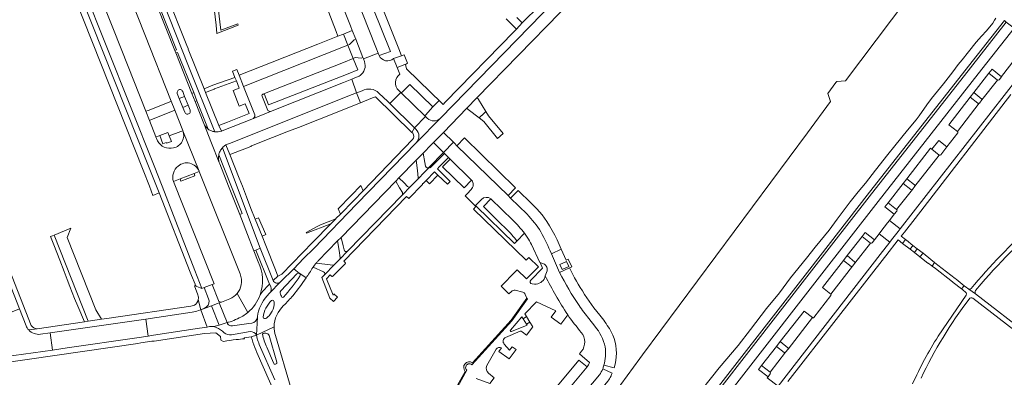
# Model space of a CAD drawing. Extents: x 152048 to 156914, y 461460 to 468786.
# Tile 95 of 256: x 154876 to 155286, y 463920 to 464069. Entities that reach past the tile are written whole.
import ezdxf

# ---------------------------------------------------------------- set-up
doc = ezdxf.new("R2010")
doc.units = 0
doc.header["$LTSCALE"] = 0.75
for name, color, linetype, lineweight in [('B-RO-VH-VERHARDING_ASFALT-GV', 251, 'CONTINUOUS', 18), ('B-RO-VH-VERHARDING_BEDRIJFSVLOERPLAAT-GV', 251, 'CONTINUOUS', 18), ('B-RO-VH-VERHARDING_BETON-GV', 251, 'CONTINUOUS', 18), ('B-RO-VH-VERHARDING_BETONSTRAATSTEEN-GV', 251, 'CONTINUOUS', 18), ('B-RO-VH-VERHARDING_HALFVERHARDING-GV', 251, 'CONTINUOUS', 18), ('B-RO-VH-VERHARDING_OPEN-GV', 251, 'CONTINUOUS', 18), ('B-RO-VH-VERHARDING_STRAATBAKSTEEN-GV', 251, 'CONTINUOUS', 18), ('B-RO-VH-VERHARDING_TEGEL-GV', 251, 'CONTINUOUS', 18)]:
    doc.layers.add(name, color=color, linetype=linetype, lineweight=lineweight)

msp = doc.modelspace()

# ---------------------------------------------------------------- linework, layer by layer
at = {"layer": 'B-RO-VH-VERHARDING_ASFALT-GV'}
for points in [[(154948.826, 464035.281), (154947.523, 464038.568), (154940.831, 464055.457), (154940.406, 464056.527), (154921.934, 464103.142), (154918.508, 464111.788), (154916.435, 464117.051), (154914.969, 464120.772), (154906.79, 464141.537), (154905.982, 464143.589), (154904.462, 464147.518), (154901.017, 464155.902), (154897.884, 464164.048), (154897.112, 464166.119), (154893.737, 464164.716)], [(154889.397, 464160.621), (154895.965, 464143.959), (154897.403, 464140.329), (154898.245, 464138.203), (154906.309, 464117.849), (154907.791, 464114.106), (154927.999, 464063.097), (154938.939, 464035.366), (154940.424, 464031.601), (154943.764, 464023.136), (154943.793, 464023.06), (154950.497, 464006.217), (154950.562, 464006.055), (154967.596, 463963.446)], [(154933.204, 464018.827), (154932.563, 464020.448), (154929.822, 464027.38), (154928.338, 464031.135), (154918.337, 464056.431), (154897.376, 464109.331), (154892.448, 464107.375), (154931.781, 464008.449), (154935.141, 464000), (154940.89, 463985.206), (154948.693, 463964.897), (154951.615, 463957.33)], [(155066.239, 464036.811), (155118.239, 464090.207), (155131.244, 464103.561), (155127.637, 464107.073), (155114.658, 464093.741), (155051.022, 464028.268), (155040.971, 464018.015), (155016.228, 463992.615), (154998.262, 463974.015), (154994.019, 463969.773), (154989.942, 463965.573), (154992.404, 463963.557), (154992.458, 463963.513), (154995.07, 463961.733)], [(155146.824, 463882.344), (155208.865, 463962.17), (155233.275, 463993.577), (155274.998, 464046.734), (155289.977, 464065.817), (155286.653, 464068.331), (155271.724, 464049.303), (155229.536, 463995.534), (155205.581, 463964.722)], [(155241.062, 463989.602), (155240.044, 463988.342), (155238.02, 463985.651), (155242.482, 463982.197), (155291.18, 464044.741), (155294.794, 464049.459), (155290.421, 464053.008), (155284.694, 464045.599), (155284.636, 464045.523), (155283.656, 464044.251)], [(154963.166, 464017.729), (155014.333, 464038.126), (155016.12, 464038.894), (155014.1, 464044.484), (155010.712, 464043.2), (154980.208, 464031.011), (154973.136, 464028.172)], [(155282.972, 464044.153), (155276.529, 464035.872), (155275.445, 464034.604)], [(154944.552, 464030.731), (154943.741, 464032.776), (154942.268, 464036.495), (154941.457, 464038.541)], [(154943.689, 464039.422), (154944.499, 464037.376), (154945.971, 464033.656)], [(154945.971, 464033.656), (154946.784, 464031.612)], [(154958.922, 464009.795), (154955.701, 464017.916), (154952.479, 464026.061), (154948.826, 464035.281)], [(155000.112, 463968.844), (155008.206, 463977.154), (155009.654, 463978.64), (155032.405, 464001.998), (155033.734, 464003.363), (155040.992, 464010.815), (155043.804, 464013.702), (155047.267, 464017.257), (155048.093, 464018.107), (155052.244, 464022.382), (155062.065, 464032.495), (155066.239, 464036.811)], [(155275.374, 464034.51), (155266.407, 464022.71)], [(154952.479, 464026.061), (154955.701, 464017.916), (154958.922, 464009.795)], [(154973.136, 464028.172), (154960.184, 464023.065)], [(154950.497, 464006.217), (154943.793, 464023.06)], [(154957.03, 464022.599), (154956.94, 464022.608)], [(155266.428, 464022.172), (155261.957, 464016.384), (155259.341, 464013.078)], [(155258.776, 464012.913), (155248.605, 463999.906)], [(154975.123, 463968.461), (154973.385, 463973.003), (154971.377, 463977.985), (154967.475, 463988.143), (154962.841, 464000), (154959.145, 464009.216)], [(154951.615, 463957.33), (154952.597, 463957.754), (154955.939, 463958.933), (154956.756, 463959.246), (154939.855, 464001.904)], [(155248.605, 463999.906), (155247.58, 463998.61), (155241.002, 463990.216)], [(155188.345, 463921.79), (155187.446, 463920.492), (155187.106, 463920.171), (155191.648, 463916.71), (155234.109, 463971.444), (155238.171, 463976.627), (155233.668, 463980.155), (155231.802, 463977.668), (155230.789, 463976.316)], [(155230.132, 463976.175), (155223.643, 463967.918), (155222.671, 463966.578), (155213.635, 463954.958)], [(154981.306, 463960.712), (154975.923, 463974.137), (154974.09, 463973.355), (154979.896, 463959.169), (154980.361, 463958.116), (154980.375, 463958.084), (154980.42, 463957.867), (154980.472, 463957.616), (154980.516, 463957.363), (154980.552, 463957.11), (154980.581, 463956.855), (154980.608, 463956.615), (154980.602, 463956.6)], [(154992.404, 463963.557), (154989.942, 463965.573), (154984.514, 463960.178), (154979.755, 463955.187)], [(154991.253, 463963.426), (154984.546, 463956.346)], [(154984.546, 463956.346), (154991.253, 463963.426)], [(154992.458, 463963.513), (154992.404, 463963.557)], [(154995.07, 463961.733), (154992.458, 463963.513)], [(154997.881, 463966.081), (154998.004, 463966.256)], [(155205.581, 463964.722), (155141.213, 463881.929), (155139.308, 463879.445), (155142.62, 463876.906)], [(154979.755, 463955.187), (154984.514, 463960.178)], [(154958.597, 463952.271), (154955.939, 463958.933), (154952.597, 463957.754), (154954.483, 463953.06)], [(154970.802, 463947.346), (154966.352, 463955.245)], [(154966.352, 463955.245), (154970.802, 463947.346)], [(155272.749, 463953.297), (155319.629, 463917.108), (155325.257, 463912.643), (155327.372, 463913.438), (155321.909, 463917.829), (155321.61, 463918.021), (155319.119, 463920.184), (155273.879, 463955.156), (155271.1, 463957.003), (155269.507, 463958.216), (155269.144, 463958.501), (155268.07, 463957.133), (155268.435, 463956.85), (155270.023, 463955.574)], [(155271.1, 463957.003), (155273.879, 463955.156)], [(155273.387, 463958.968), (155272.045, 463957.358)], [(155273.88, 463956.44), (155276.221, 463959.228)], [(154953.619, 463949.704), (154952.845, 463949.187), (154951.295, 463948.49), (154955.659, 463950.122), (154958.933, 463951.347), (154959.871, 463951.697)], [(154963.309, 463952.979), (154959.871, 463951.697), (154958.933, 463951.347), (154962.256, 463943.111), (154962.678, 463943.237)], [(155213.598, 463954.378), (155206.523, 463945.237)], [(155269.979, 463954.539), (155258.315, 463937.467)], [(154878.511, 463941.801), (154875.751, 463948.871), (154870.571, 463946.753), (154871.697, 463943.891)], [(154947.586, 463947.474), (154928.297, 463944.623), (154929.298, 463937.517), (154931.484, 463937.842), (154950.723, 463940.86), (154953.908, 463941.284), (154951.295, 463948.49)], [(154951.295, 463948.49), (154950.261, 463948.159)], [(154956.672, 463941.445), (154958.87, 463942.101), (154955.659, 463950.122), (154951.295, 463948.49), (154953.908, 463941.284), (154954.862, 463941.445)], [(154980.031, 463946.373), (154980.996, 463947.836)], [(154980.996, 463947.836), (154980.031, 463946.373)], [(154962.678, 463943.237), (154962.256, 463943.111), (154958.87, 463942.101), (154956.672, 463941.445)], [(154972.436, 463942.902), (154971.208, 463942.77), (154964.409, 463941.726)], [(154974.405, 463937.838), (154974.789, 463945.421)], [(154974.789, 463945.421), (154974.405, 463937.838), (154981.762, 463941.421)], [(154975.03, 463946.739), (154974.805, 463945.645)], [(155206.014, 463945.205), (155195.798, 463932.092), (155194.783, 463930.765), (155188.294, 463922.423)], [(154866.855, 463935.583), (154864.242, 463935.217), (154865.259, 463928.303), (154889.522, 463931.705), (154888.471, 463938.855), (154884.537, 463938.288), (154884.463, 463938.278)], [(154960.217, 463939.501), (154961.029, 463938.885)], [(154963.978, 463938.077), (154971.825, 463939.362)], [(154981.762, 463941.421), (154974.405, 463937.838), (154974.552, 463937.193), (154974.72, 463936.554), (154974.909, 463935.92), (154975.118, 463935.293), (154975.348, 463934.673), (154975.597, 463934.061), (154982.065, 463919.338)], [(154982.907, 463926.695), (154979.685, 463937.807)], [(154979.685, 463937.807), (154982.907, 463926.695)], [(154988.887, 463915.581), (154982.325, 463937.74)], [(154978.68, 463932.859), (154981.497, 463926.302)], [(154981.497, 463926.302), (154978.68, 463932.859)]]:
    msp.add_lwpolyline(points, dxfattribs=at)
for points in [[(155283.656, 464044.251, -0.2165378), (155282.972, 464044.153)], [(154941.457, 464038.541, -1.0013159), (154943.689, 464039.422)], [(155275.445, 464034.604, -0.0781167), (155275.374, 464034.51)], [(154946.784, 464031.612, -1.0005407), (154944.552, 464030.731)], [(154954.321, 464023.715, -0.136557), (154952.479, 464026.061)], [(154943.793, 464023.06, -0.4624762), (154939.845, 464015.92)], [(154955.634, 464022.964, -0.0707667), (154954.321, 464023.715)], [(154956.94, 464022.608, -0.0612932), (154955.634, 464022.964)], [(154959.848, 464022.93, -0.1259883), (154957.03, 464022.599)], [(154960.184, 464023.065, -0.0148718), (154959.848, 464022.93)], [(155266.407, 464022.71, -0.2509827), (155266.428, 464022.172)], [(154939.845, 464015.92, -0.3480669), (154933.204, 464018.827)], [(154960.27, 464015.991, -0.0771013), (154961.697, 464017.119)], [(154961.697, 464017.119, -0.067947), (154963.166, 464017.729)], [(154958.922, 464009.795, -0.1300855), (154958.717, 464012.97)], [(154958.717, 464012.97, -0.0666667), (154959.242, 464014.515)], [(154959.242, 464014.515, -0.0727833), (154960.27, 464015.991)], [(155259.341, 464013.078, -0.4118931), (155258.776, 464012.913)], [(154941.808, 464008.326, -0.5134136), (154950.497, 464006.217)], [(154959.145, 464009.216, -0.0254566), (154958.922, 464009.795)], [(154939.855, 464001.904, -0.3053409), (154941.808, 464008.326)], [(155241.002, 463990.216, -0.4690328), (155241.062, 463989.602)], [(155299.614, 463985.508, 0.0379974), (155273.387, 463958.968)], [(155276.221, 463959.228, -0.0470716), (155305.342, 463987.509)], [(155230.789, 463976.316, -0.2813636), (155230.132, 463976.175)], [(154975.907, 463954.635, 0.2022255), (154975.123, 463968.461)], [(154998.004, 463966.256, -0.0213417), (154999.319, 463967.951)], [(154999.319, 463967.951, -0.0118909), (155000.112, 463968.844)], [(154967.596, 463963.446, -0.134014), (154968.048, 463958.879)], [(154992.404, 463963.557, 0.3988579), (154991.253, 463963.426)], [(154991.253, 463963.426, -0.3988579), (154992.404, 463963.557)], [(154992.537, 463962.431, 0.3132584), (154992.458, 463963.513)], [(154992.458, 463963.513, -0.3132584), (154992.537, 463962.431)], [(154995.07, 463961.733, 0.0121618), (154997.881, 463966.081)], [(154984.514, 463960.178, -0.5180468), (154981.306, 463960.712)], [(154985.679, 463953.749, 0.0285706), (154992.537, 463962.431)], [(154992.537, 463962.431, -0.0285706), (154985.679, 463953.749)], [(154989.638, 463954.452, 0.0214662), (154995.07, 463961.733)], [(154966.352, 463955.245, -0.1207704), (154963.309, 463952.979)], [(154968.048, 463958.879, -0.127625), (154966.352, 463955.245)], [(154979.755, 463955.187, 0.156326), (154975.03, 463946.739)], [(154980.602, 463956.6, -0.0830729), (154979.755, 463955.187)], [(154984.546, 463956.346, 0.2150693), (154984.285, 463955.486)], [(154984.285, 463955.486, -0.2150693), (154984.546, 463956.346)], [(154984.285, 463955.486, 0.0835201), (154985.013, 463953.713)], [(154985.013, 463953.713, -0.0835201), (154984.285, 463955.486)], [(155270.023, 463955.574, -0.2086882), (155269.979, 463954.539)], [(155272.045, 463957.358, -0.2551887), (155271.1, 463957.003)], [(155273.879, 463955.156, -0.2609033), (155273.88, 463956.44)], [(154954.483, 463953.06, -0.342665), (154953.619, 463949.704)], [(154959.871, 463951.697, -0.4067744), (154958.597, 463952.271)], [(154970.802, 463947.346, 0.1339562), (154975.907, 463954.635)], [(154980.731, 463952.329, 0.1815408), (154977.248, 463945.392)], [(154977.248, 463945.392, -0.1815408), (154980.731, 463952.329)], [(154981.726, 463951.656, 0.6665924), (154980.731, 463952.329)], [(154980.731, 463952.329, -0.6665924), (154981.726, 463951.656)], [(154980.996, 463947.836, 0.1309118), (154981.726, 463951.656)], [(154981.726, 463951.656, -0.1309118), (154980.996, 463947.836)], [(154985.013, 463953.713, 0.3512992), (154985.679, 463953.749)], [(154985.679, 463953.749, -0.3512992), (154985.013, 463953.713)], [(154985.736, 463950.219, 0.016357), (154989.638, 463954.452)], [(155213.635, 463954.958, -0.4050648), (155213.598, 463954.378)], [(155251.162, 463919.973, -0.0518645), (155271.202, 463952.951)], [(155271.202, 463952.951, -0.4164224), (155272.749, 463953.297)], [(154950.261, 463948.159, -0.069827), (154947.586, 463947.474)], [(154968.699, 463945.806, 0.0287716), (154970.802, 463947.346)], [(154981.762, 463941.421, -0.2009294), (154985.736, 463950.219)], [(154962.529, 463942.433, -0.5533782), (154962.678, 463943.237)], [(154962.678, 463943.237, 0.0512699), (154968.699, 463945.806)], [(154974.789, 463945.421, -0.332928), (154972.436, 463942.902)], [(154974.805, 463945.645, -0.0177665), (154974.789, 463945.421)], [(154977.248, 463945.392, 0.3043046), (154977.756, 463944.819)], [(154977.756, 463944.819, -0.3043046), (154977.248, 463945.392)], [(154977.756, 463944.819, 0.1289391), (154978.57, 463945.022)], [(154978.57, 463945.022, -0.1289391), (154977.756, 463944.819)], [(154978.57, 463945.022, 0.0497939), (154980.031, 463946.373)], [(154980.031, 463946.373, -0.0497939), (154978.57, 463945.022)], [(155206.523, 463945.237, -0.4832436), (155206.014, 463945.205)], [(154879.602, 463940.056, -0.0923513), (154878.511, 463941.801)], [(154884.463, 463938.278, -0.2447881), (154879.602, 463940.056)], [(154954.862, 463941.445, -0.0685083), (154956.672, 463941.445)], [(154956.672, 463941.445, -0.1347041), (154960.217, 463939.501)], [(154961.029, 463938.885, 0.2557154), (154963.978, 463938.077)], [(154963.044, 463942.064, -0.1677044), (154962.529, 463942.433)], [(154964.409, 463941.726, -0.1171103), (154963.044, 463942.064)], [(154971.825, 463939.362, -0.3527921), (154974.405, 463937.838)], [(154979.152, 463938.398, 0.243629), (154977.432, 463938.709)], [(154977.432, 463938.709, -0.243629), (154979.152, 463938.398)], [(154982.325, 463937.74, -0.0828722), (154981.762, 463941.421)], [(154977.432, 463938.709, 0.2644649), (154976.985, 463938.275)], [(154976.985, 463938.275, -0.2644649), (154977.432, 463938.709)], [(154976.985, 463938.275, 0.0670444), (154978.68, 463932.859)], [(154978.68, 463932.859, -0.0670444), (154976.985, 463938.275)], [(154979.685, 463937.807, 0.2526391), (154979.152, 463938.398)], [(154979.152, 463938.398, -0.2526391), (154979.685, 463937.807)], [(155258.315, 463937.467, 0.0349834), (155247.645, 463917.576)], [(154981.497, 463926.302, 0.9822636), (154982.907, 463926.695)], [(154982.907, 463926.695, -0.9822636), (154981.497, 463926.302)], [(155188.294, 463922.423, -0.3900922), (155188.345, 463921.79)]]:
    msp.add_lwpolyline(points, format="xyb", dxfattribs=at)
for points in [[(154958.87, 463942.101), (154962.256, 463943.111), (154958.933, 463951.347), (154955.659, 463950.122)], [(154888.471, 463938.855), (154889.522, 463931.705), (154895.567, 463932.553), (154924.63, 463936.824), (154929.298, 463937.517), (154928.297, 463944.623), (154919.621, 463943.34)]]:
    msp.add_lwpolyline(points, close=True, dxfattribs=at)
at = {"layer": 'B-RO-VH-VERHARDING_BEDRIJFSVLOERPLAAT-GV'}
for points in [[(155064.143, 463925.541), (155080.827, 463943.86), (155087.354, 463953.085), (155087.027, 463953.316), (155080.515, 463944.112), (155064.363, 463926.382)], [(155061.319, 463922.808), (155051.94, 463905.901)], [(155052.291, 463905.708), (155062.017, 463923.24)]]:
    msp.add_lwpolyline(points, dxfattribs=at)
msp.add_lwpolyline([(155086.915, 463945.619), (155085.472, 463944.738), (155086.869, 463942.447), (155088.325, 463943.329)], close=True, dxfattribs=at)
for points in [[(155064.363, 463926.382, 0.8800433), (155061.319, 463922.808)], [(155062.017, 463923.24, -1.0085704), (155064.143, 463925.541)]]:
    msp.add_lwpolyline(points, format="xyb", dxfattribs=at)
at = {"layer": 'B-RO-VH-VERHARDING_BETON-GV'}
for points in [[(155244.748, 463977.694), (155243.497, 463976.121), (155246.591, 463973.719), (155247.811, 463975.233), (155245.112, 463977.4)], [(155248.398, 463972.307), (155250.694, 463970.504), (155251.988, 463972.015), (155249.607, 463973.87)]]:
    msp.add_lwpolyline(points, close=True, dxfattribs=at)
at = {"layer": 'B-RO-VH-VERHARDING_BETONSTRAATSTEEN-GV'}
for points in [[(154931.781, 464008.449), (154892.448, 464107.375), (154891.499, 464105.325)], [(154891.45, 464104.175), (154929.772, 464007.653), (154932.814, 464000), (154933.94, 463997.124), (154946.878, 463964.079), (154947.428, 463962.705), (154948.849, 463959.084)], [(154977.053, 464038.256), (155010.648, 464051.418), (155014.692, 464053.103), (155012.404, 464058.671), (155010.7, 464058.002), (154969.027, 464041.502), (154973.735, 464029.673)], [(155025.038, 464055.403), (155018.978, 464053.036), (155019.391, 464051.924)], [(155025.493, 464054.367), (155025.038, 464055.403)], [(154977.753, 464038.108), (154979.456, 464033.91), (155012.538, 464046.819), (155016.564, 464048.433), (155014.692, 464053.103), (155010.648, 464051.418), (154977.053, 464038.256)], [(155034.15, 464046.633), (155033.011, 464049.35), (155031.553, 464053.088)], [(155016.829, 464045.582), (155015.16, 464044.923), (155014.1, 464044.484), (155016.12, 464038.894), (155017.296, 464039.309), (155018.413, 464039.681)], [(155276.529, 464035.872), (155282.972, 464044.153), (155279.457, 464046.973), (155273.167, 464038.964), (155276.493, 464036.208)], [(155047.91, 464032.991), (155038.287, 464042.349), (155035.052, 464039.108)], [(154941.457, 464038.541), (154942.268, 464036.495)], [(154942.268, 464036.495), (154944.499, 464037.376), (154943.689, 464039.422)], [(154979.158, 464031.511), (154976.602, 464037.708)], [(155025.44, 464038.705), (155029.174, 464035.177), (155029.948, 464034.337), (155034.494, 464039.017), (155033.723, 464039.803)], [(155034.494, 464039.017), (155044.832, 464028.961)], [(154946.784, 464031.612), (154945.971, 464033.656), (154943.741, 464032.776), (154944.552, 464030.731)], [(155274.801, 464034.529), (155271.674, 464037.021), (155262.767, 464025.529), (155266.407, 464022.71)], [(155266.407, 464022.71), (155275.374, 464034.51)], [(154973.136, 464028.172), (154980.208, 464031.011)], [(155044.746, 464029.581), (155047.91, 464032.991)], [(155044.832, 464028.961), (155040.235, 464024.271), (155040.831, 464023.688)], [(155040.971, 464018.015), (155051.022, 464028.268)], [(155045.524, 464028.226), (155044.832, 464028.961)], [(154943.793, 464023.06), (154942.859, 464022.705), (154938.104, 464020.894), (154938.998, 464018.608), (154936.947, 464017.849), (154936.839, 464018.129), (154935.472, 464017.6), (154934.183, 464021.064), (154933.498, 464020.803), (154932.563, 464020.448), (154933.204, 464018.827)], [(155087.077, 463988.268), (155080.258, 463994.99), (155079.201, 463996.038), (155057.911, 464016.808), (155056.841, 464017.844), (155056.445, 464018.227), (155052.321, 464013.931), (155052.667, 464013.597), (155054.361, 464011.959), (155055.07, 464011.273), (155063.998, 464002.505)], [(155258.776, 464012.913), (155255.611, 464015.35), (155255.149, 464015.78), (155245.231, 464003.024), (155248.411, 464000.507)], [(155248.605, 463999.906), (155258.776, 464012.913)], [(154949.624, 463958.176), (154951.615, 463957.33), (154948.693, 463964.897), (154940.89, 463985.206), (154935.141, 464000), (154931.781, 464008.449)], [(154939.855, 464001.904), (154942.637, 464002.959), (154948.428, 464005.221), (154950.562, 464006.055), (154950.497, 464006.217)], [(155246.951, 463998.56), (155243.731, 464001.027), (155237.523, 463993.035)], [(155063.792, 463998.507), (155062.097, 463996.769), (155061.26, 463995.909), (155065.837, 463991.444), (155065.965, 463991.575), (155065.644, 463991.888), (155066.168, 463992.425), (155068.121, 463994.425)], [(155097.273, 463971.838), (155101.36, 463973.661), (155100.499, 463975.665), (155099.581, 463977.645), (155098.608, 463979.597), (155097.58, 463981.521), (155096.498, 463983.416), (155095.363, 463985.279), (155094.374, 463986.642), (155093.339, 463987.97), (155092.258, 463989.262), (155091.133, 463990.516), (155089.966, 463991.73), (155088.758, 463992.904), (155083.337, 463998.203), (155080.258, 463994.99), (155087.077, 463988.268)], [(155237.523, 463993.035), (155241.002, 463990.216), (155247.58, 463998.61)], [(155081.171, 463985.756), (155071.993, 463994.679), (155068.909, 463991.431), (155075.791, 463984.72), (155078.456, 463982.133)], [(155071.993, 463994.679), (155081.171, 463985.756)], [(155087.176, 463978.679), (155086.015, 463980.391), (155082.856, 463977.047), (155082.415, 463976.58), (155081.9, 463976.035), (155065.965, 463991.575), (155065.837, 463991.444), (155064.798, 463990.376), (155086.68, 463969.082), (155087.834, 463970.267), (155091.81, 463966.4), (155086.896, 463961.351), (155082.995, 463965.147), (155081.103, 463963.202), (155080.325, 463962.403), (155079.718, 463961.779)], [(155082.856, 463977.047), (155086.015, 463980.391)], [(155086.015, 463980.391), (155087.176, 463978.679)], [(155223.643, 463967.918), (155230.132, 463976.175), (155226.618, 463979.029), (155226.589, 463979.025), (155220.401, 463971.067), (155223.582, 463968.362)], [(155088.621, 463960.771), (155093.578, 463965.822), (155092.503, 463968.129), (155092.396, 463968.154), (155088.9, 463975.614)], [(155088.9, 463975.614), (155092.396, 463968.154), (155092.503, 463968.129), (155092.868, 463967.988), (155093.976, 463967.599)], [(155100.638, 463964.036), (155097.273, 463971.838)], [(155222.008, 463966.532), (155218.876, 463969.043), (155210.107, 463957.761), (155213.635, 463954.958)], [(155095.465, 463964.745), (155094.696, 463962.548)], [(155095.091, 463966.657), (155095.349, 463966.192)], [(155119.071, 463925.363), (155123.373, 463924.242), (155123.766, 463925.758), (155124.053, 463927.298), (155124.234, 463928.854), (155124.307, 463930.419), (155124.272, 463931.985), (155124.129, 463933.545), (155123.782, 463935.043), (155123.33, 463936.513), (155122.776, 463937.947), (155122.122, 463939.338), (155121.372, 463940.68), (155120.529, 463941.966), (155120.039, 463942.688), (155119.539, 463943.402), (155119.029, 463944.11), (155118.509, 463944.81), (155117.98, 463945.503), (155117.441, 463946.188), (155114.934, 463949.343), (155113.93, 463950.707), (155112.948, 463952.086), (155111.988, 463953.481), (155111.049, 463954.891), (155110.133, 463956.315), (155109.239, 463957.753), (155108.436, 463959.091), (155107.657, 463960.444), (155106.903, 463961.81), (155106.174, 463963.19), (155105.469, 463964.582), (155104.79, 463965.987), (155100.638, 463964.036)], [(155213.635, 463954.958), (155222.671, 463966.578)], [(155079.718, 463961.779), (155078.941, 463960.98), (155078.097, 463960.113), (155076.297, 463958.264), (155079.556, 463955.094), (155080.584, 463956.147)], [(155094.696, 463962.548), (155094.469, 463961.9)], [(154980.602, 463956.6), (154980.608, 463956.615), (154980.581, 463956.855), (154980.552, 463957.11), (154980.516, 463957.363), (154980.472, 463957.616), (154980.42, 463957.867), (154980.375, 463958.084), (154980.361, 463958.116), (154979.896, 463959.169), (154978.64, 463957.852)], [(155082.095, 463956.64), (155085.332, 463955.851)], [(155090.203, 463959.172), (155089.191, 463959.21)], [(155086.331, 463954.886), (155087.027, 463953.316), (155087.354, 463953.085), (155080.827, 463943.86), (155064.143, 463925.541)], [(155080.246, 463940.034), (155084.986, 463945.539), (155085.472, 463944.738), (155086.915, 463945.619), (155086.44, 463946.385), (155086.159, 463946.839), (155091.085, 463951.77), (155099.098, 463948.085), (155097.18, 463945.394), (155101.125, 463942.475), (155104.012, 463946.389)], [(155195.798, 463932.092), (155206.014, 463945.205), (155202.443, 463947.911), (155192.551, 463935.201), (155195.731, 463932.672)], [(154964.409, 463941.726), (154971.208, 463942.77), (154972.436, 463942.902)], [(154974.805, 463945.645), (154975.03, 463946.739)], [(155085.128, 463939.339), (155086.881, 463937.835), (155089.532, 463941.418), (155088.325, 463943.329), (155086.869, 463942.447), (155087.111, 463942.035), (155080.614, 463939.394)], [(155115.317, 463941.599), (155112.846, 463944.801)], [(155112.846, 463944.801), (155115.317, 463941.599)], [(155078.139, 463936.986), (155084.233, 463939.509)], [(155070.337, 463925.194), (155074.182, 463932.077)], [(155076.525, 463932.584), (155075.406, 463931.1), (155079.612, 463928.012), (155082.554, 463931.988), (155080.908, 463933.099), (155079.797, 463931.63), (155077.59, 463934.175)], [(155109.818, 463931.192), (155108.893, 463930.083), (155110.064, 463929.107), (155113.168, 463926.52)], [(155194.184, 463930.716), (155190.985, 463933.193), (155184.788, 463925.201), (155188.294, 463922.423), (155194.783, 463930.765)], [(155099.585, 463909.664), (155112.18, 463924.652), (155112.097, 463924.72), (155108.729, 463927.514), (155096.263, 463912.642)], [(155062.017, 463923.24), (155052.291, 463905.708)], [(155112.097, 463924.72), (155112.18, 463924.652), (155099.585, 463909.664)], [(155117.222, 463921.388), (155109.182, 463911.752), (155112.623, 463908.901), (155120.765, 463918.686), (155121.127, 463919.215), (155121.465, 463919.761), (155121.777, 463920.321), (155122.064, 463920.895), (155122.324, 463921.482), (155122.557, 463922.08), (155118.593, 463923.828)], [(155065.869, 463919.872), (155071.608, 463917.747), (155073.343, 463920.051), (155071.02, 463922.01)], [(155103.437, 463904.912), (155108.215, 463910.609), (155109.182, 463911.752), (155117.222, 463921.388)]]:
    msp.add_lwpolyline(points, dxfattribs=at)
for points in [[(155018.561, 464071.886), (155010.558, 464091.727), (155007.246, 464100.263), (155001.179, 464097.888), (155005.173, 464087.826), (155007.994, 464080.72), (155013.555, 464066.711), (155014.336, 464064.785), (155015.797, 464061.181), (155018.778, 464053.575), (155018.978, 464053.036), (155025.038, 464055.403), (155024.1, 464057.837)], [(155003.892, 464074.1), (155005.974, 464068.633), (155007.599, 464064.368), (155008.348, 464062.401), (155010.611, 464063.275), (155014.336, 464064.785), (155013.555, 464066.711), (155007.994, 464080.72), (155005.906, 464079.891), (155007.612, 464075.517)], [(155008.348, 464062.401), (155000, 464059.11), (154967.169, 464046.169), (154969.027, 464041.502), (155010.7, 464058.002), (155012.404, 464058.671), (155010.611, 464063.275)], [(155044.832, 464028.961), (155034.494, 464039.017), (155029.948, 464034.337), (155040.235, 464024.271)], [(155066.94, 464036.097), (155066.838, 464036.268), (155066.239, 464036.811), (155062.065, 464032.495), (155062.626, 464031.92), (155067.214, 464028.397), (155068.142, 464029.342), (155068.29, 464029.442), (155069.906, 464031.134)], [(155074.844, 464019.771), (155077.212, 464021.905), (155071.003, 464029.298), (155069.906, 464031.134), (155068.29, 464029.442), (155068.142, 464029.342), (155067.214, 464028.397), (155069.108, 464026.943)], [(155048.093, 464018.107), (155050.505, 464015.725), (155052.321, 464013.931), (155056.445, 464018.227), (155052.244, 464022.382)], [(155082.32, 463999.217), (155061.026, 464020.028), (155057.911, 464016.808), (155079.201, 463996.038)], [(155063.998, 464002.505), (155055.07, 464011.273), (155051.92, 464008.041), (155060.881, 463999.29)], [(155046.478, 464000.951), (155050.005, 464004.553), (155048.616, 464005.904), (155045.112, 464002.321)], [(155018.808, 463998.058), (155017.912, 464000.21), (155013.863, 463996.063), (155008.508, 463990.579), (155009.352, 463988.355), (155014.772, 463993.888)], [(154995.071, 463980.657), (154995.223, 463980.421), (155005.331, 463984.228), (155005.436, 463984.336), (155007.416, 463986.368), (155001.128, 463983.903), (155000, 463983.236)], [(155238.171, 463976.627), (155238.886, 463977.535), (155241.676, 463981.101), (155242.482, 463982.197), (155238.02, 463985.651), (155237.19, 463984.715), (155234.416, 463981.13), (155233.668, 463980.155)], [(154897.089, 463982.423), (154890.208, 463979.607), (154904.342, 463943.696), (154909.86, 463944.514), (154907.584, 463948.458), (154895.613, 463978.602)], [(155104.79, 463965.987), (155105.695, 463966.412), (155104.212, 463969.566), (155103.352, 463969.195), (155101.36, 463973.661), (155097.273, 463971.838), (155100.638, 463964.036)], [(155100.737, 463967.339), (155103.49, 463968.591), (155104.452, 463966.475), (155101.7, 463965.223)]]:
    msp.add_lwpolyline(points, close=True, dxfattribs=at)
for points in [[(155031.553, 464053.088, -0.4919423), (155025.493, 464054.367)], [(155019.391, 464051.924, -0.3377547), (155017.536, 464046.006)], [(155017.536, 464046.006, -0.0397337), (155016.829, 464045.582)], [(155033.723, 464039.803, -0.4874074), (155034.15, 464046.633)], [(154943.689, 464039.422, 1.0013159), (154941.457, 464038.541)], [(154976.602, 464037.708, -0.2792706), (154977.053, 464038.256)], [(154977.053, 464038.256, -0.2774275), (154977.753, 464038.108)], [(155018.413, 464039.681, -0.3347153), (155025.44, 464038.705)], [(155035.052, 464039.108, -0.3349843), (155034.494, 464039.017)], [(155275.374, 464034.51, -0.4276257), (155274.801, 464034.529)], [(155276.493, 464036.208, -0.3215641), (155276.529, 464035.872)], [(154944.552, 464030.731, 1.0005407), (154946.784, 464031.612)], [(154973.686, 464029.023, -0.157674), (154973.136, 464028.172)], [(154973.735, 464029.673, -0.1031866), (154973.686, 464029.023)], [(154979.709, 464031.161, -0.0790753), (154979.158, 464031.511)], [(154980.208, 464031.011, -0.0637862), (154979.709, 464031.161)], [(155044.832, 464028.961, -0.3226373), (155044.746, 464029.581)], [(155051.022, 464028.268, -0.3979647), (155045.524, 464028.226)], [(154939.845, 464015.92, 0.4624762), (154943.793, 464023.06)], [(155040.831, 464023.688, -0.4082489), (155040.971, 464018.015)], [(154933.204, 464018.827, 0.3480669), (154939.845, 464015.92)], [(154950.497, 464006.217, 0.5134136), (154941.808, 464008.326)], [(154941.808, 464008.326, 0.3053409), (154939.855, 464001.904)], [(155063.998, 464002.505, -0.3926849), (155063.792, 463998.507)], [(155248.411, 464000.507, -0.2558943), (155248.605, 463999.906)], [(155247.58, 463998.61, -0.3497004), (155246.951, 463998.56)], [(155068.121, 463994.425, -0.3884524), (155071.993, 463994.679)], [(155092.879, 463980.878, 0.0521634), (155087.077, 463988.268)], [(155087.077, 463988.268, -0.0521634), (155092.879, 463980.878)], [(155086.015, 463980.391, 0.0398679), (155081.171, 463985.756)], [(155081.171, 463985.756, -0.0398679), (155086.015, 463980.391)], [(155078.456, 463982.133, -0.0497717), (155082.856, 463977.047)], [(155097.273, 463971.838, 0.0163744), (155092.879, 463980.878)], [(155092.879, 463980.878, -0.0163744), (155097.273, 463971.838)], [(155088.9, 463975.614, 0.0385867), (155087.176, 463978.679)], [(155087.176, 463978.679, -0.0385867), (155088.9, 463975.614)], [(155093.976, 463967.599, -0.1851789), (155095.091, 463966.657)], [(155223.582, 463968.362, -0.4073956), (155223.643, 463967.918)], [(155095.349, 463966.192, -0.1894143), (155095.465, 463964.745)], [(155108.757, 463950.249, -0.0325856), (155100.638, 463964.036)], [(155100.638, 463964.036, 0.0325856), (155108.757, 463950.249)], [(155222.671, 463966.578, -0.2985661), (155222.008, 463966.532)], [(155089.191, 463959.21, -0.6698879), (155088.621, 463960.771)], [(155094.469, 463961.9, -0.3231047), (155090.203, 463959.172)], [(155099.073, 463954.406, -0.021006), (155094.696, 463962.548)], [(155094.696, 463962.548, 0.021006), (155099.073, 463954.406)], [(154948.849, 463959.084, 0.1070325), (154949.08, 463958.592)], [(154949.08, 463958.592, 0.1355077), (154949.624, 463958.176)], [(154975.03, 463946.739, -0.156326), (154979.755, 463955.187)], [(154978.64, 463957.852, 0.0541422), (154975.907, 463954.635)], [(154979.755, 463955.187, 0.0830729), (154980.602, 463956.6)], [(155080.584, 463956.147, -0.2045357), (155082.095, 463956.64)], [(155085.332, 463955.851, -0.2056939), (155086.331, 463954.886)], [(154975.907, 463954.635, -0.1339562), (154970.802, 463947.346)], [(155104.012, 463946.389, -0.0098725), (155099.073, 463954.406)], [(155099.073, 463954.406, 0.0098725), (155104.012, 463946.389)], [(154970.802, 463947.346, -0.0287716), (154968.699, 463945.806)], [(155112.846, 463944.801, -0.0179101), (155108.757, 463950.249)], [(155108.757, 463950.249, 0.0179101), (155112.846, 463944.801)], [(154962.678, 463943.237, 0.5533782), (154962.529, 463942.433)], [(154968.699, 463945.806, -0.0512699), (154962.678, 463943.237)], [(154972.436, 463942.902, 0.332928), (154974.789, 463945.421)], [(154974.789, 463945.421, 0.0177665), (154974.805, 463945.645)], [(155104.012, 463946.389, 0.0146571), (155109.665, 463938.997)], [(154962.529, 463942.433, 0.1677044), (154963.044, 463942.064)], [(154963.044, 463942.064, 0.1171103), (154964.409, 463941.726)], [(155080.614, 463939.394, -0.79973), (155080.246, 463940.034)], [(155084.233, 463939.509, -0.2861102), (155085.128, 463939.339)], [(155109.665, 463938.997, -0.3493903), (155109.818, 463931.192)], [(155119.685, 463932.972, 0.1189999), (155115.317, 463941.599)], [(155115.317, 463941.599, -0.1189999), (155119.685, 463932.972)], [(155077.59, 463934.175, -0.4742526), (155078.139, 463936.986)], [(155074.182, 463932.077, -0.3622929), (155076.525, 463932.584)], [(155119.071, 463925.363, 0.0988337), (155119.685, 463932.972)], [(155119.685, 463932.972, -0.0988337), (155119.071, 463925.363)], [(155194.783, 463930.765, -0.3922902), (155194.184, 463930.716)], [(155195.731, 463932.672, -0.2328384), (155195.798, 463932.092)], [(155113.168, 463926.52, -0.0791796), (155112.097, 463924.72)], [(155064.143, 463925.541, 1.0085704), (155062.017, 463923.24)], [(155071.02, 463922.01, -0.3100054), (155070.337, 463925.194)], [(155118.593, 463923.828, -0.0668755), (155117.222, 463921.388)], [(155117.222, 463921.388, 0.0668755), (155118.593, 463923.828)], [(155118.593, 463923.828, 0.0379586), (155119.071, 463925.363)]]:
    msp.add_lwpolyline(points, format="xyb", dxfattribs=at)
at = {"layer": 'B-RO-VH-VERHARDING_HALFVERHARDING-GV'}
for points in [[(155251.575, 464086.353), (155219.747, 464043.823), (155216.121, 464043.5), (155215.647, 464043.134), (155212.396, 464038.585), (155213.395, 464035.229), (155203.909, 464022.126), (155135.194, 463929.653), (155134.077, 463928.15), (155118.299, 463906.552)], [(155160.18, 463915.577), (155167.084, 463924.323), (155174.982, 463933.54), (155180.081, 463940.19), (155186.868, 463948.973), (155192.161, 463955.581), (155196.84, 463961.716), (155203.421, 463969.944), (155207.144, 463974.527), (155212.858, 463981.691), (155216.177, 463986.171), (155221.72, 463993.49), (155224.917, 463997.644), (155228.014, 464001.203), (155232.209, 464006.637), (155237.406, 464013.13), (155240.297, 464016.727), (155245.565, 464023.225), (155249.132, 464027.591), (155250.342, 464029.303), (155253.599, 464033.775), (155255.59, 464036.482), (155260.545, 464042.572), (155264.429, 464047.619), (155266.598, 464050.613), (155268.272, 464052.585), (155270.862, 464055.989), (155274.154, 464059.938), (155276.331, 464062.507), (155278.42, 464064.685), (155281.033, 464067.871), (155281.695, 464069.125), (155282.26, 464069.923)]]:
    msp.add_lwpolyline(points, dxfattribs=at)
at = {"layer": 'B-RO-VH-VERHARDING_OPEN-GV'}
msp.add_lwpolyline([(155255.731, 463966.694), (155257.125, 463965.616), (155264.234, 463960.104), (155264.576, 463959.839), (155268.07, 463957.133), (155269.144, 463958.501), (155265.773, 463961.152), (155265.31, 463961.51), (155258.219, 463967.034), (155256.792, 463968.107), (155256.783, 463968.114)], close=True, dxfattribs=at)
at = {"layer": 'B-RO-VH-VERHARDING_STRAATBAKSTEEN-GV'}
msp.add_lwpolyline([(155035.939, 464054.7), (155034.804, 464054.271), (155031.553, 464053.088), (155033.011, 464049.35), (155036.247, 464050.607), (155036.448, 464050.711), (155037.329, 464051.167)], close=True, dxfattribs=at)
for points in [[(155037.667, 463994.958), (155037.792, 463995.007), (155037.864, 463994.823), (155043.624, 464000.664), (155043.622, 464001.026), (155043.791, 464001.026), (155045.112, 464002.321), (155048.616, 464005.904), (155050.005, 464004.553), (155053.938, 464000.726), (155055.101, 464001.918), (155055.144, 464001.962), (155049.743, 464007.224), (155050.542, 464008.043), (155054.361, 464011.959), (155052.667, 464013.597), (155046.942, 464007.772), (155046.816, 464007.644), (155046.513, 464007.94), (155039.739, 464000.989), (155038.617, 463999.825)], [(155041.554, 464002.873), (155039.739, 464000.989), (155046.513, 464007.94), (155046.816, 464007.644), (155046.942, 464007.772), (155052.667, 464013.597), (155052.321, 464013.931), (155046.378, 464007.823)], [(155044.543, 464009.875), (155043.804, 464013.702), (155040.992, 464010.815), (155041.476, 464006.506), (155041.818, 464003.456)], [(155044.857, 464008.249), (155044.543, 464009.875)], [(155037.342, 463999.856), (155035.872, 464001.285), (155033.734, 464003.363), (155032.405, 464001.998), (155034.029, 463999.216), (155035.166, 463997.268)], [(155038.534, 463999.753), (155035.075, 463996.21), (155012.433, 463972.971), (155009.016, 463969.445), (155006.853, 463967.268), (155002.627, 463962.888), (155001.572, 463961.857), (155004.929, 463953.297), (155006.429, 463951.944), (155008.112, 463953.675), (155006.688, 463955.06), (155006.29, 463954.57), (155003.619, 463961.417), (155005.131, 463962.988), (155005.869, 463962.292), (155005.938, 463962.404), (155006.15, 463962.274), (155011.514, 463967.766), (155011.425, 463967.98), (155011.533, 463968.025), (155010.768, 463968.769), (155036.943, 463995.64), (155037.667, 463994.958)], [(155035.075, 463996.21), (155038.534, 463999.753)], [(155010.505, 463975.09), (155009.654, 463978.64), (155008.206, 463977.154), (155008.802, 463973.211), (155009.279, 463970.061)], [(155009.016, 463969.445), (155012.433, 463972.971)], [(155010.913, 463973.387), (155010.505, 463975.09)], [(155006.287, 463967.014), (155002.956, 463967.462), (154999.319, 463967.951)], [(154998.004, 463966.256), (155002.399, 463964.308)], [(155002.627, 463962.888), (155006.853, 463967.268)]]:
    msp.add_lwpolyline(points, dxfattribs=at)
for points in [[(155046.378, 464007.823, -0.5930939), (155044.857, 464008.249)], [(155041.818, 464003.456, -0.2230697), (155041.554, 464002.873)], [(155035.166, 463997.268, -0.337766), (155035.075, 463996.21)], [(155038.534, 463999.753, -0.3866814), (155037.342, 463999.856)], [(155038.617, 463999.825, -0.0316432), (155038.534, 463999.753)], [(155012.433, 463972.971, -0.5843729), (155010.913, 463973.387)], [(154999.319, 463967.951, 0.0213417), (154998.004, 463966.256)], [(155009.279, 463970.061, -0.1832979), (155009.016, 463969.445)], [(155002.399, 463964.308, -0.4921628), (155002.627, 463962.888)], [(155006.853, 463967.268, -0.1749421), (155006.287, 463967.014)]]:
    msp.add_lwpolyline(points, format="xyb", dxfattribs=at)
at = {"layer": 'B-RO-VH-VERHARDING_TEGEL-GV'}
for points in [[(155031.553, 464053.088), (155034.804, 464054.271), (155033.637, 464057.165), (155030.064, 464066.163), (155010.834, 464114.591), (155010.309, 464115.67), (155003.757, 464132.778), (155003.004, 464134.698), (155001.526, 464137.711), (154986.505, 464175.563), (154988.222, 464176.242), (154986.475, 464180.536)], [(154905.267, 464153.232), (154945.821, 464050.663), (154957.03, 464022.599)], [(154956.94, 464022.608), (154957.03, 464022.599), (154945.821, 464050.663), (154905.267, 464153.232)], [(154904.147, 464150.846), (154906.937, 464143.958), (154907.538, 464141.833), (154915.742, 464121.078), (154917.213, 464117.358), (154922.711, 464103.449), (154941.145, 464056.812), (154940.406, 464056.527), (154940.831, 464055.457), (154941.596, 464055.712), (154948.272, 464038.925), (154949.613, 464035.553), (154954.321, 464023.715)], [(155007.878, 464112.214), (155015.407, 464093.178), (155022.984, 464074.032), (155030.169, 464056.053), (155025.493, 464054.367)], [(155051.022, 464028.268), (155114.658, 464093.741), (155127.637, 464107.073), (155125.416, 464109.236), (155124.444, 464108.238), (155112.43, 464095.913), (155095.777, 464078.826)], [(154896.627, 464077.477), (154897.475, 464077.78), (154898.861, 464078.187), (154927.194, 464006.631), (154929.821, 464000), (154931.265, 463996.12), (154933.94, 463997.124), (154932.814, 464000), (154929.772, 464007.653), (154891.45, 464104.175)], [(154880.655, 463941.967), (154862.471, 463988.13), (154861.813, 463989.798), (154857.794, 464000), (154854.833, 464007.419), (154834.946, 464057.246), (154834.245, 464059.095), (154825.883, 464080.188), (154825.13, 464082.136), (154823.822, 464085.449), (154823.177, 464087.084)], [(154955.167, 464088.066), (154957.599, 464067.007), (154957.958, 464063.607), (154966.85, 464067.074), (154966.614, 464067.64), (154959.529, 464064.895), (154959.154, 464068.453), (154956.782, 464088.674)], [(154821.478, 464086.039), (154852.996, 464006.69), (154855.653, 464000), (154869.109, 463965.886), (154875.751, 463948.871), (154878.511, 463941.801)], [(154959.848, 464022.93), (154958.73, 464025.233), (154953.263, 464038.976), (154952.58, 464040.48), (154946.019, 464057.032), (154945.945, 464057.365), (154945.412, 464058.574), (154936.664, 464080.698), (154936.092, 464082.318)], [(155095.777, 464078.826), (155094.808, 464077.832), (155092.418, 464075.253), (155085.119, 464068.006), (155082.682, 464065.375), (155081.764, 464064.432), (155053.038, 464034.903), (155052.18, 464034.021), (155050.436, 464035.713), (155047.91, 464032.991), (155044.746, 464029.581)], [(155078.39, 464069.642), (155080.211, 464067.795), (155082.682, 464065.375), (155085.119, 464068.006), (155082.883, 464070.198)], [(155019.391, 464051.924), (155018.978, 464053.036), (155018.778, 464053.575), (155018.082, 464053.321), (155015.487, 464053.499), (155014.692, 464053.103), (155016.564, 464048.433), (155012.538, 464046.819), (154979.456, 464033.91), (154977.753, 464038.108)], [(155047.91, 464032.991), (155050.436, 464035.713), (155047.747, 464038.321), (155046.887, 464039.156), (155036.942, 464048.805), (155036.448, 464050.711), (155036.247, 464050.607), (155033.011, 464049.35), (155034.15, 464046.633)], [(154967.169, 464046.169), (154966.261, 464048.538), (154964.444, 464047.838), (154965.446, 464045.295), (154966.108, 464043.78), (154967.257, 464040.801), (154964.746, 464039.808), (154967.263, 464033.275), (154969.774, 464034.269), (154971.341, 464030.205), (154962.329, 464026.652), (154958.73, 464025.233), (154959.848, 464022.93)], [(154973.735, 464029.673), (154969.027, 464041.502), (154967.169, 464046.169)], [(154980.208, 464031.011), (155010.712, 464043.2), (155014.1, 464044.484), (155015.16, 464044.923), (155016.829, 464045.582)], [(155283.656, 464044.251), (155284.636, 464045.523), (155280.76, 464048.633), (155279.457, 464046.973), (155282.972, 464044.153)], [(155035.052, 464039.108), (155038.287, 464042.349), (155047.91, 464032.991)], [(155291.18, 464044.741), (155242.482, 463982.197), (155241.676, 463981.101), (155238.886, 463977.535), (155238.171, 463976.627), (155234.109, 463971.444), (155191.648, 463916.71)], [(154963.324, 464013.104), (154963.679, 464013.244), (154972.058, 464016.54), (154972.29, 464016.702), (154981.08, 464020.187), (154987.822, 464022.817), (154991.868, 464024.434), (155000, 464027.622), (155005.942, 464029.989), (155011.126, 464032.084), (155017.729, 464034.724), (155016.12, 464038.894), (155014.333, 464038.126), (154963.166, 464017.729)], [(154976.602, 464037.708), (154979.158, 464031.511)], [(155018.413, 464039.681), (155017.296, 464039.309), (155016.12, 464038.894), (155017.729, 464034.724), (155022.67, 464036.693), (155023.951, 464037.209), (155039.161, 464022.324), (155040.235, 464024.271), (155029.948, 464034.337), (155029.174, 464035.177), (155025.44, 464038.705)], [(155033.723, 464039.803), (155034.494, 464039.017)], [(155195.681, 463918.605), (155235.883, 463970.193), (155236.483, 463970.961), (155241.641, 463977.555), (155241.657, 463977.544), (155243.497, 463976.121), (155244.748, 463977.694), (155242.882, 463979.141), (155244.214, 463980.841), (155248.675, 463986.536), (155248.682, 463986.545), (155288.623, 464038.195)], [(155273.167, 464038.964), (155271.674, 464037.021), (155274.801, 464034.529)], [(155276.493, 464036.208), (155273.167, 464038.964)], [(155275.445, 464034.604), (155276.529, 464035.872)], [(154960.184, 464023.065), (154973.136, 464028.172)], [(155044.832, 464028.961), (155045.524, 464028.226)], [(155040.831, 464023.688), (155040.235, 464024.271), (155039.161, 464022.324), (155039.494, 464021.999)], [(154976.739, 463979.127), (154973.877, 463986.214), (154972.079, 463990.667), (154970.219, 463995.581), (154968.546, 464000), (154967.226, 464003.313), (154963.324, 464013.104), (154961.697, 464017.119)], [(154961.697, 464017.119), (154963.324, 464013.104)], [(155039.357, 464019.337), (155018.808, 463998.058), (155014.772, 463993.888), (155009.352, 463988.355), (155007.503, 463986.457), (155007.416, 463986.368), (155005.436, 463984.336), (155005.331, 463984.228), (154997.873, 463976.577), (154984.971, 463963.367), (154983.372, 463962.501), (154981.306, 463960.712)], [(154984.514, 463960.178), (154989.942, 463965.573), (154994.019, 463969.773), (154998.262, 463974.015), (155016.228, 463992.615), (155040.971, 464018.015)], [(155259.341, 464013.078), (155261.957, 464016.384), (155258.59, 464018.994), (155255.611, 464015.35)], [(154958.717, 464012.97), (154963.787, 464000.327), (154968.407, 463988.506)], [(154968.407, 463988.506), (154967.475, 463988.143), (154971.377, 463977.985), (154973.385, 463973.003), (154974.09, 463973.355), (154975.923, 463974.137), (154960.27, 464015.991)], [(154960.27, 464015.991), (154975.923, 463974.137), (154981.306, 463960.712), (154983.372, 463962.501), (154982.292, 463965.061), (154978.296, 463975.27), (154976.739, 463979.127)], [(155255.611, 464015.35), (155258.776, 464012.913)], [(155248.411, 464000.507), (155245.231, 464003.024), (155243.731, 464001.027), (155246.951, 463998.56)], [(155247.58, 463998.61), (155248.605, 463999.906)], [(155241.002, 463990.216), (155237.523, 463993.035), (155236.144, 463991.385), (155240.044, 463988.342)], [(155240.044, 463988.342), (155241.062, 463989.602)], [(155230.789, 463976.316), (155231.802, 463977.668), (155227.952, 463980.672), (155226.589, 463979.025), (155226.618, 463979.029), (155230.132, 463976.175)], [(155220.401, 463971.067), (155218.876, 463969.043), (155222.008, 463966.532)], [(155223.582, 463968.362), (155220.401, 463971.067)], [(155222.671, 463966.578), (155223.643, 463967.918)], [(154949.08, 463958.592), (154948.676, 463958.44), (154950.044, 463954.658)], [(154954.483, 463953.06), (154952.597, 463957.754), (154951.615, 463957.33), (154949.624, 463958.176)], [(154950.17, 463952.803), (154951.295, 463948.49)], [(154950.261, 463948.159), (154951.295, 463948.49), (154950.17, 463952.803)], [(154948.6, 463950.36), (154947.032, 463949.923), (154913.048, 463944.986), (154909.86, 463944.514), (154904.342, 463943.696), (154902.751, 463943.459), (154883.111, 463940.547), (154879.602, 463940.056)], [(154884.463, 463938.278), (154884.537, 463938.288), (154888.471, 463938.855), (154919.621, 463943.34), (154928.297, 463944.623), (154947.586, 463947.474)], [(154951.295, 463948.49), (154952.845, 463949.187), (154953.619, 463949.704)], [(154836.859, 463921.995), (154842.635, 463916.158), (154843.405, 463918.148), (154845.22, 463922.84), (154925.005, 463934.464), (154926.317, 463934.655), (154926.323, 463934.656), (154930.906, 463935.323), (154930.913, 463935.324), (154931.807, 463935.454), (154952.754, 463938.54), (154957.464, 463938.88), (154959.435, 463937.401), (154959.595, 463935.919), (154959.707, 463935.711), (154960.407, 463935.426), (154960.727, 463935.296)], [(154954.862, 463941.445), (154953.908, 463941.284), (154950.723, 463940.86), (154931.484, 463937.842), (154929.298, 463937.517), (154924.63, 463936.824), (154895.567, 463932.553), (154889.522, 463931.705), (154865.259, 463928.303), (154846.472, 463925.672), (154839.584, 463924.707)], [(154879.602, 463940.056), (154883.111, 463940.547)], [(154961.029, 463938.885), (154960.217, 463939.501)], [(154971.825, 463939.362), (154963.978, 463938.077)], [(154969.421, 463936.421), (154969.293, 463936.727), (154972.279, 463937.21), (154974.405, 463937.838)], [(154982.065, 463919.338), (154975.597, 463934.061), (154975.348, 463934.673), (154975.118, 463935.293), (154974.909, 463935.92), (154974.72, 463936.554), (154974.552, 463937.193), (154974.405, 463937.838), (154972.279, 463937.21), (154972.564, 463936.088), (154972.894, 463934.978), (154973.266, 463933.882), (154973.681, 463932.801), (154974.138, 463931.737), (154974.637, 463930.692), (154998.314, 463876.934)], [(155192.551, 463935.201), (155190.985, 463933.193), (155194.184, 463930.716)], [(155195.731, 463932.672), (155192.551, 463935.201)], [(155194.783, 463930.765), (155195.798, 463932.092)], [(155188.294, 463922.423), (155184.788, 463925.201), (155183.452, 463923.535), (155187.446, 463920.492), (155188.345, 463921.79)]]:
    msp.add_lwpolyline(points, dxfattribs=at)
for points in [[(155139.308, 463879.445), (155141.213, 463881.929), (155205.581, 463964.722), (155229.536, 463995.534), (155271.724, 464049.303), (155286.653, 464068.331), (155285.885, 464068.911), (155270.955, 464049.907), (155228.776, 463996.22), (155204.788, 463965.338), (155140.51, 463882.584), (155138.547, 463880.029)], [(155012.404, 464058.671), (155013.168, 464058.976), (155015.047, 464060.863), (155015.797, 464061.181), (155014.336, 464064.785), (155010.611, 464063.275)], [(155015.797, 464061.181), (155015.047, 464060.863), (155013.168, 464058.976), (155012.404, 464058.671), (155014.692, 464053.103), (155015.487, 464053.499), (155018.082, 464053.321), (155018.778, 464053.575)], [(154956.286, 464041.986), (154952.58, 464040.48), (154953.263, 464038.976), (154956.847, 464040.433), (154956.908, 464040.455), (154966.108, 464043.78), (154965.446, 464045.295)], [(154944.499, 464037.376), (154942.268, 464036.495), (154943.741, 464032.776), (154945.971, 464033.656)], [(154947.523, 464038.568), (154948.826, 464035.281), (154949.613, 464035.553), (154948.272, 464038.925)], [(154938.939, 464035.366), (154938.01, 464034.996), (154929.266, 464031.506), (154928.338, 464031.135), (154929.822, 464027.38), (154930.751, 464027.75), (154939.495, 464031.232), (154940.424, 464031.601)], [(154934.183, 464021.064), (154935.472, 464017.6), (154936.839, 464018.129), (154936.947, 464017.849), (154938.998, 464018.608), (154938.104, 464020.894), (154937.539, 464022.339)], [(154942.637, 464002.959), (154942.992, 464002.024), (154948.792, 464004.29), (154948.428, 464005.221)], [(154975.263, 463986.776), (154973.877, 463986.214), (154976.739, 463979.127), (154978.322, 463979.788)], [(154895.615, 463961.119), (154896.759, 463958.187), (154898.707, 463953.232), (154899.982, 463949.963), (154902.751, 463943.459), (154904.342, 463943.696), (154890.208, 463979.607), (154889.534, 463979.331), (154888.59, 463978.945), (154889.991, 463975.46), (154891.232, 463972.288), (154892.489, 463969.073), (154894.346, 463964.37)], [(155249.607, 463973.87), (155247.811, 463975.233), (155246.591, 463973.719), (155248.398, 463972.307)], [(155255.731, 463966.694), (155256.783, 463968.114), (155255.223, 463969.343), (155255.309, 463969.462), (155251.988, 463972.015), (155250.694, 463970.504), (155254.064, 463967.874), (155254.136, 463967.95), (155255.692, 463966.724)]]:
    msp.add_lwpolyline(points, close=True, dxfattribs=at)
for points in [[(155025.493, 464054.367, 0.4919423), (155031.553, 464053.088)], [(155017.536, 464046.006, 0.3377547), (155019.391, 464051.924)], [(155016.829, 464045.582, 0.0397337), (155017.536, 464046.006)], [(155034.15, 464046.633, 0.4874074), (155033.723, 464039.803)], [(155282.972, 464044.153, 0.2165378), (155283.656, 464044.251)], [(154977.053, 464038.256, 0.2792706), (154976.602, 464037.708)], [(154977.753, 464038.108, 0.2774275), (154977.053, 464038.256)], [(155025.44, 464038.705, 0.3347153), (155018.413, 464039.681)], [(155034.494, 464039.017, 0.3349843), (155035.052, 464039.108)], [(155274.801, 464034.529, 0.4276257), (155275.374, 464034.51)], [(155275.374, 464034.51, 0.0781167), (155275.445, 464034.604)], [(155276.529, 464035.872, 0.3215641), (155276.493, 464036.208)], [(154973.136, 464028.172, 0.157674), (154973.686, 464029.023)], [(154973.686, 464029.023, 0.1031866), (154973.735, 464029.673)], [(154979.158, 464031.511, 0.0790753), (154979.709, 464031.161)], [(154979.709, 464031.161, 0.0637862), (154980.208, 464031.011)], [(155044.746, 464029.581, 0.3226373), (155044.832, 464028.961)], [(155045.524, 464028.226, 0.3979647), (155051.022, 464028.268)], [(154954.321, 464023.715, 0.0707667), (154955.634, 464022.964)], [(154955.634, 464022.964, 0.0612932), (154956.94, 464022.608)], [(154957.03, 464022.599, 0.1259883), (154959.848, 464022.93)], [(154959.848, 464022.93, 0.0148718), (154960.184, 464023.065)], [(155039.494, 464021.999, -0.3767917), (155039.357, 464019.337)], [(155040.971, 464018.015, 0.4082489), (155040.831, 464023.688)], [(154961.697, 464017.119, 0.0771013), (154960.27, 464015.991)], [(154963.166, 464017.729, 0.067947), (154961.697, 464017.119)], [(154959.242, 464014.515, 0.0666667), (154958.717, 464012.97)], [(154960.27, 464015.991, 0.0727833), (154959.242, 464014.515)], [(155258.776, 464012.913, 0.4118931), (155259.341, 464013.078)], [(155248.605, 463999.906, 0.2558943), (155248.411, 464000.507)], [(155246.951, 463998.56, 0.3497004), (155247.58, 463998.61)], [(155241.062, 463989.602, 0.4690328), (155241.002, 463990.216)], [(155230.132, 463976.175, 0.2813636), (155230.789, 463976.316)], [(155223.643, 463967.918, 0.4073956), (155223.582, 463968.362)], [(155222.008, 463966.532, 0.2985661), (155222.671, 463966.578)], [(154981.306, 463960.712, 0.5180468), (154984.514, 463960.178)], [(154949.624, 463958.176, -0.1355077), (154949.08, 463958.592)], [(154950.17, 463952.803, -0.1986883), (154948.6, 463950.36)], [(154950.044, 463954.658, -0.1239665), (154950.17, 463952.803)], [(154953.619, 463949.704, 0.342665), (154954.483, 463953.06)], [(154947.586, 463947.474, 0.069827), (154950.261, 463948.159)], [(154878.511, 463941.801, 0.0923513), (154879.602, 463940.056)], [(154879.602, 463940.056, 0.2447881), (154884.463, 463938.278)], [(154883.111, 463940.547, -0.2400298), (154880.655, 463941.967)], [(154956.672, 463941.445, 0.0685083), (154954.862, 463941.445)], [(154960.217, 463939.501, 0.1347041), (154956.672, 463941.445)], [(154963.978, 463938.077, -0.2557154), (154961.029, 463938.885)], [(154974.405, 463937.838, 0.3527921), (154971.825, 463939.362)], [(154960.727, 463935.296, -0.0098135), (154966.02, 463936.05)], [(154966.02, 463936.05, -0.0061971), (154969.421, 463936.421)], [(155194.184, 463930.716, 0.3922902), (155194.783, 463930.765)], [(155195.798, 463932.092, 0.2328384), (155195.731, 463932.672)], [(155188.345, 463921.79, 0.3900922), (155188.294, 463922.423)]]:
    msp.add_lwpolyline(points, format="xyb", dxfattribs=at)

doc.saveas('drawing.dxf')
